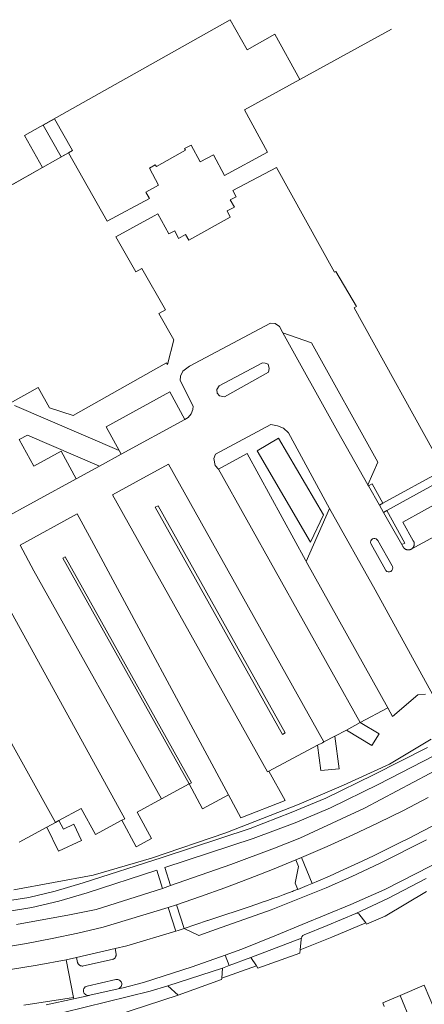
# Model space of a CAD drawing. Extents: x 140829 to 145054, y 448512 to 451778.
# Tile 150 of 152: x 144232 to 144297, y 451095 to 451252. Entities that reach past the tile are written whole.
import ezdxf

# ---------------------------------------------------------------- set-up
doc = ezdxf.new("R2010")
doc.units = 0
doc.header["$MEASUREMENT"] = 0
for name, color, linetype in [('geometrie2dBegroeidTerreindeel', 7, 'Continuous'), ('geometrie2dGebouwinstallatie', 7, 'Continuous'), ('geometrie2dGrondvlak', 7, 'Continuous'), ('geometrie2dOnbegroeidTerreindeel', 7, 'Continuous'), ('geometrie2dOndersteunendWegdeel', 7, 'Continuous'), ('geometrie2dWegdeel', 7, 'Continuous')]:
    doc.layers.add(name, color=color, linetype=linetype)

msp = doc.modelspace()

# ---------------------------------------------------------------- linework, layer by layer
at = {"layer": 'geometrie2dBegroeidTerreindeel', "linetype": 'Continuous', "lineweight": 0}
for p, q in [((144290.63, 451173.26), (144341.31, 451201.19)), ((144342.66, 451198.75), (144293.17, 451171.4)), ((144263.88, 451193.11), (144270.8, 451196.78)), ((144270.8, 451196.78), (144271.23, 451196.74)), ((144271.23, 451196.74), (144271.73, 451196.6)), ((144271.73, 451196.6), (144271.9, 451195.89)), ((144271.77, 451195.34), (144264.73, 451191.36)), ((144271.9, 451195.89), (144271.77, 451195.34)), ((144263.53, 451192.53), (144263.88, 451193.11)), ((144263.6, 451191.94), (144263.53, 451192.53)), ((144263.98, 451191.54), (144263.6, 451191.94)), ((144264.73, 451191.36), (144263.98, 451191.54)), ((144264.73, 451191.36), (144264.73, 451191.36)), ((144263.31, 451182.24), (144272.12, 451186.95)), ((144272.12, 451186.95), (144273.22, 451186.78)), ((144273.22, 451186.78), (144274.15, 451186.36)), ((144274.15, 451186.36), (144274.96, 451185.62)), ((144274.96, 451185.62), (144281.49, 451173.56)), ((144232, 451184.56), (144233.35, 451185.29)), ((144234.33, 451180.3), (144232, 451184.56)), ((144233.35, 451185.29), (144244.83, 451180.35)), ((144273.38, 451184.77), (144269.96, 451182.77)), ((144269.96, 451182.77), (144273.38, 451184.77)), ((144280.52, 451172.55), (144273.38, 451184.77)), ((144273.38, 451184.77), (144280.52, 451172.55)), ((144238.72, 451182.7), (144234.33, 451180.3)), ((144241.12, 451178.31), (144238.72, 451182.7)), ((144269.96, 451182.77), (144278.49, 451168.19)), ((144269.96, 451182.77), (144269.96, 451182.77)), ((144278.49, 451168.19), (144269.96, 451182.77)), ((144269.96, 451182.77), (144269.96, 451182.77)), ((144263.05, 451181.52), (144263.31, 451182.24)), ((144263.27, 451180.41), (144263.05, 451181.52)), ((144268.35, 451182.32), (144263.81, 451179.82)), ((144277.69, 451165.33), (144268.35, 451182.32)), ((144244.83, 451180.35), (144241.12, 451178.31)), ((144263.81, 451179.82), (144263.27, 451180.41)), ((144263.81, 451179.82), (144263.81, 451179.82)), ((144253.72, 451173.76), (144254.16, 451174.01)), ((144274, 451137.54), (144253.72, 451173.76)), ((144254.16, 451174.01), (144274.44, 451137.78)), ((144254.16, 451174.01), (144254.16, 451174.01)), ((144281.49, 451173.56), (144277.79, 451165.14)), ((144277.79, 451165.14), (144281.49, 451173.56)), ((144281.49, 451173.56), (144288.78, 451160.59)), ((144293.49, 451168.07), (144290.63, 451173.26)), ((144278.49, 451168.19), (144280.52, 451172.55)), ((144280.52, 451172.55), (144278.49, 451168.19)), ((144293.17, 451171.4), (144294.86, 451168.41)), ((144294.86, 451168.41), (144294.9, 451168.34)), ((144294.9, 451168.34), (144294.94, 451168.26)), ((144293.02, 451167.81), (144293.49, 451168.07)), ((144293.18, 451167.53), (144293.02, 451167.81)), ((144293.02, 451167.81), (144293.02, 451167.81)), ((144293.22, 451167.45), (144293.18, 451167.53)), ((144293.27, 451167.38), (144293.22, 451167.45)), ((144293.32, 451167.31), (144293.27, 451167.38)), ((144293.38, 451167.24), (144293.32, 451167.31)), ((144293.45, 451167.18), (144293.38, 451167.24)), ((144293.52, 451167.13), (144293.45, 451167.18)), ((144293.59, 451167.08), (144293.52, 451167.13)), ((144293.67, 451167.04), (144293.59, 451167.08)), ((144293.76, 451167.01), (144293.67, 451167.04)), ((144293.84, 451166.99), (144293.76, 451167.01)), ((144293.93, 451166.97), (144293.84, 451166.99)), ((144294.02, 451166.96), (144293.93, 451166.97)), ((144294.11, 451166.96), (144294.02, 451166.96)), ((144294.2, 451166.97), (144294.11, 451166.96)), ((144294.29, 451166.98), (144294.2, 451166.97)), ((144294.37, 451167.01), (144294.29, 451166.98)), ((144294.45, 451167.04), (144294.37, 451167.01)), ((144294.53, 451167.08), (144294.45, 451167.04)), ((144294.61, 451167.13), (144294.53, 451167.08)), ((144294.67, 451167.18), (144294.61, 451167.13)), ((144294.74, 451167.24), (144294.67, 451167.18)), ((144294.79, 451167.3), (144294.74, 451167.24)), ((144294.84, 451167.37), (144294.79, 451167.3)), ((144294.89, 451167.44), (144294.84, 451167.37)), ((144294.93, 451167.52), (144294.89, 451167.44)), ((144294.96, 451167.6), (144294.93, 451167.52)), ((144294.94, 451168.26), (144294.97, 451168.18)), ((144294.98, 451167.68), (144294.96, 451167.6)), ((144294.97, 451168.18), (144294.99, 451168.1)), ((144295, 451167.76), (144294.98, 451167.68)), ((144294.99, 451168.1), (144295, 451168.02)), ((144295, 451168.02), (144295.01, 451167.93)), ((144295.01, 451167.85), (144295, 451167.76)), ((144295.01, 451167.93), (144295.01, 451167.85)), ((144238.97, 451165.63), (144239.34, 451165.84)), ((144259.11, 451129.65), (144238.97, 451165.63)), ((144238.97, 451165.63), (144238.97, 451165.63)), ((144239.34, 451165.84), (144259.48, 451129.85)), ((144277.79, 451165.14), (144277.69, 451165.33)), ((144290.78, 451141.77), (144277.79, 451165.14)), ((144277.79, 451165.14), (144277.79, 451165.14)), ((144288.78, 451160.59), (144297.99, 451143.87)), ((144295.57, 451143.84), (144291.52, 451140.42)), ((144291.52, 451140.42), (144295.57, 451143.84)), ((144296.82, 451143.94), (144295.57, 451143.84)), ((144295.57, 451143.84), (144296.82, 451143.94)), ((144286.41, 451139.44), (144290.78, 451141.77)), ((144291.52, 451140.42), (144290.78, 451141.77)), ((144290.78, 451141.77), (144291.52, 451140.42)), ((144289.44, 451137.62), (144286.41, 451139.44)), ((144274.44, 451137.78), (144274, 451137.54)), ((144282.33, 451137.27), (144284.18, 451138.25)), ((144283.06, 451132.07), (144282.33, 451137.27)), ((144284.18, 451138.25), (144288.27, 451135.76)), ((144288.27, 451135.76), (144289.44, 451137.62)), ((144271.83, 451131.68), (144279.58, 451135.81)), ((144279.58, 451135.81), (144280.09, 451131.8)), ((144297.1, 451135.47), (144288.52, 451131.1)), ((144297.69, 451136.81), (144291.08, 451132.78)), ((144291.08, 451132.78), (144297.69, 451136.81)), ((144289.28, 451129.57), (144298.25, 451134.2)), ((144291.08, 451132.78), (144283.72, 451129.46)), ((144283.72, 451129.46), (144291.08, 451132.78)), ((144301.1, 451133.25), (144287.09, 451125.76)), ((144274.43, 451127.03), (144271.83, 451131.68)), ((144280.09, 451131.8), (144283.06, 451132.07)), ((144288.52, 451131.1), (144280.91, 451127.38)), ((144254.71, 451127.27), (144259.11, 451129.65)), ((144259.48, 451129.85), (144259.11, 451129.65)), ((144259.11, 451129.65), (144261.24, 451125.7)), ((144283.72, 451129.46), (144276.64, 451126.4)), ((144276.64, 451126.4), (144283.72, 451129.46)), ((144281.63, 451125.86), (144289.28, 451129.57)), ((144261.24, 451125.7), (144265.38, 451127.93)), ((144265.38, 451127.93), (144267.35, 451124.27)), ((144250.82, 451125.16), (144254.71, 451127.27)), ((144276.64, 451126.4), (144264.95, 451121.86)), ((144264.95, 451121.86), (144276.64, 451126.4)), ((144267.35, 451124.27), (144274.43, 451127.03)), ((144280.91, 451127.38), (144275.37, 451125.07)), ((144293.27, 451125.44), (144297.24, 451127.49)), ((144238.36, 451123.81), (144241.88, 451125.71)), ((144241.88, 451125.71), (144244.19, 451121.57)), ((144253.11, 451120.94), (144250.82, 451125.16)), ((144275.37, 451125.07), (144268.87, 451122.54)), ((144276.03, 451123.45), (144281.63, 451125.86)), ((144287.09, 451125.76), (144276.75, 451121)), ((144289.26, 451123.46), (144293.27, 451125.44)), ((144239.08, 451122.42), (144238.36, 451123.81)), ((144240.72, 451123.21), (144239.08, 451122.42)), ((144241.97, 451120.61), (144240.72, 451123.21)), ((144244.19, 451121.57), (144248.4, 451123.85)), ((144248.4, 451123.85), (144250.69, 451119.63)), ((144269.32, 451120.96), (144276.03, 451123.45)), ((144285.21, 451121.54), (144289.26, 451123.46)), ((144297.97, 451122.98), (144296.22, 451122.06)), ((144232.03, 451120.39), (144236.44, 451122.77)), ((144236.44, 451122.77), (144238.28, 451118.95)), ((144264.95, 451121.86), (144253.11, 451117.79)), ((144253.11, 451117.79), (144264.95, 451121.86)), ((144268.87, 451122.54), (144254.8, 451117.93)), ((144281.14, 451119.69), (144285.21, 451121.54)), ((144296.22, 451122.06), (144294.33, 451121.08)), ((144238.28, 451118.95), (144241.97, 451120.61)), ((144250.69, 451119.63), (144253.11, 451120.94)), ((144255.24, 451116.32), (144269.32, 451120.96)), ((144276.75, 451121), (144272.73, 451119.41)), ((144277.03, 451117.91), (144281.14, 451119.69)), ((144292.43, 451120.13), (144290.52, 451119.19)), ((144294.33, 451121.08), (144292.43, 451120.13)), ((144272.73, 451119.41), (144265.74, 451116.79)), ((144288.61, 451118.26), (144286.69, 451117.35)), ((144289.7, 451118.79), (144288.61, 451118.26)), ((144290.52, 451119.19), (144289.7, 451118.79)), ((144254.8, 451117.93), (144242.24, 451113.86)), ((144253.11, 451117.79), (144243.79, 451115.12)), ((144243.79, 451115.12), (144253.11, 451117.79)), ((144265.74, 451116.79), (144256.16, 451113.43)), ((144272.38, 451115.99), (144276.14, 451117.54)), ((144276.14, 451117.54), (144276.56, 451116.47)), ((144278.71, 451113.77), (144277.03, 451117.91)), ((144284.96, 451116.53), (144283.22, 451115.73)), ((144286.69, 451117.35), (144284.96, 451116.53)), ((144243.79, 451115.12), (144231.14, 451112.77)), ((144231.14, 451112.77), (144243.79, 451115.12)), ((144242.84, 451112.26), (144253.94, 451115.9)), ((144253.94, 451115.9), (144254.84, 451112.99)), ((144256.16, 451113.43), (144255.24, 451116.32)), ((144268.59, 451114.5), (144272.38, 451115.99)), ((144276.56, 451116.47), (144276, 451113.81)), ((144281.47, 451114.95), (144279.72, 451114.19)), ((144283.22, 451115.73), (144281.47, 451114.95)), ((144242.24, 451113.86), (144237.76, 451112.55)), ((144256.16, 451113.43), (144256.16, 451113.43)), ((144264.78, 451113.07), (144268.59, 451114.5)), ((144276, 451113.81), (144276.43, 451112.84)), ((144279.72, 451114.19), (144278.71, 451113.77)), ((144278.71, 451113.77), (144278.71, 451113.77)), ((144237.76, 451112.55), (144233.54, 451111.56)), ((144238.35, 451110.96), (144242.84, 451112.26)), ((144254.84, 451112.99), (144244.28, 451109.64)), ((144260.95, 451111.7), (144264.78, 451113.07)), ((144274.13, 451111.96), (144273.29, 451111.66)), ((144274.97, 451112.26), (144274.13, 451111.96)), ((144275.17, 451112.34), (144274.97, 451112.26)), ((144275.37, 451112.42), (144275.17, 451112.34)), ((144275.57, 451112.5), (144275.37, 451112.42)), ((144275.77, 451112.58), (144275.57, 451112.5)), ((144275.98, 451112.66), (144275.77, 451112.58)), ((144276.18, 451112.74), (144275.98, 451112.66)), ((144276.43, 451112.84), (144276.18, 451112.74)), ((144233.54, 451111.56), (144230.14, 451111.01)), ((144234.03, 451109.93), (144238.35, 451110.96)), ((144257.1, 451110.38), (144260.95, 451111.7)), ((144258.31, 451106.59), (144257.1, 451110.38)), ((144269.92, 451110.49), (144268.5, 451110.01)), ((144270.77, 451110.78), (144269.92, 451110.49)), ((144271.61, 451111.07), (144270.77, 451110.78)), ((144272.45, 451111.36), (144271.61, 451111.07)), ((144273.29, 451111.66), (144272.45, 451111.36)), ((144230.47, 451109.35), (144234.03, 451109.93)), ((144240.04, 451108.77), (144231.6, 451107.21)), ((144244.28, 451109.64), (144240.04, 451108.77)), ((144245.43, 451106.79), (144255.78, 451109.95)), ((144255.78, 451109.95), (144257, 451106.17)), ((144268.5, 451110.01), (144262.89, 451108.13)), ((144262.05, 451107.85), (144258.31, 451106.59)), ((144262.09, 451107.86), (144262.05, 451107.85)), ((144262.89, 451108.13), (144262.09, 451107.86)), ((144237.27, 451104.98), (144241.36, 451105.85)), ((144241.36, 451105.85), (144245.43, 451106.79)), ((144257, 451106.17), (144249.16, 451103.82)), ((144258.31, 451106.59), (144258.31, 451106.59)), ((144229.04, 451103.49), (144233.16, 451104.2)), ((144233.16, 451104.2), (144237.27, 451104.98)), ((144247.31, 451103.4), (144241.13, 451101.99)), ((144249.16, 451103.82), (144247.31, 451103.4)), ((144239.5, 451101.62), (144234.88, 451100.75)), ((144241.13, 451101.99), (144239.5, 451101.62)), ((144234.88, 451100.75), (144228.46, 451099.73)), ((144239.06, 451093.19), (144252.88, 451096.58)), ((144252.88, 451096.58), (144255.7, 451097.44)), ((144255.7, 451097.44), (144257.36, 451095.95)), ((144257.36, 451095.95), (144239.3, 451090.1))]:
    msp.add_line(p, q, dxfattribs=at)
at = {"layer": 'geometrie2dGebouwinstallatie', "linetype": 'Continuous', "lineweight": 0}
for p, q in [((144235.85, 451234.72), (144237.64, 451235.73)), ((144238.72, 451229.64), (144235.85, 451234.72)), ((144235.85, 451234.72), (144235.85, 451234.72)), ((144237.64, 451235.73), (144240.51, 451230.65)), ((144239.89, 451230.3), (144238.72, 451229.64)), ((144240.51, 451230.65), (144239.89, 451230.3)), ((144292.74, 451095.91), (144296.6, 451097.55)), ((144296.6, 451097.55), (144298.39, 451093.32)), ((144296.6, 451097.55), (144296.6, 451097.55)), ((144294.54, 451091.68), (144292.74, 451095.91))]:
    msp.add_line(p, q, dxfattribs=at)
at = {"layer": 'geometrie2dGrondvlak', "linetype": 'Continuous', "lineweight": 0}
for p, q in [((144265.66, 451251.52), (144232.88, 451233.04)), ((144268.38, 451246.71), (144265.66, 451251.52)), ((144276.76, 451241.98), (144291.37, 451250.01)), ((144291.37, 451250.01), (144276.76, 451241.98)), ((144272.79, 451249.2), (144268.38, 451246.71)), ((144276.76, 451241.98), (144272.79, 451249.2)), ((144267.95, 451237.13), (144276.76, 451241.98)), ((144271.63, 451230.4), (144267.95, 451237.13)), ((144232.88, 451233.04), (144235.74, 451227.96)), ((144258.4, 451230.99), (144259.43, 451231.53)), ((144259.43, 451231.53), (144260.87, 451228.86)), ((144235.74, 451227.96), (144239.89, 451230.3)), ((144239.89, 451230.3), (144246.06, 451219.38)), ((144253.89, 451228.1), (144258.54, 451230.7)), ((144258.54, 451230.7), (144258.4, 451230.99)), ((144260.87, 451228.86), (144262.99, 451229.96)), ((144262.99, 451229.96), (144264.77, 451226.68)), ((144264.77, 451226.68), (144271.63, 451230.4)), ((144252.79, 451227.86), (144253.67, 451228.36)), ((144253.67, 451228.36), (144253.89, 451228.1)), ((144226.75, 451222.89), (144235.74, 451227.96)), ((144235.74, 451227.96), (144226.75, 451222.89)), ((144254.24, 451225.16), (144252.79, 451227.86)), ((144273.06, 451227.93), (144266.06, 451224.3)), ((144282.31, 451211.25), (144273.06, 451227.93)), ((144252.23, 451224.04), (144254.24, 451225.16)), ((144252.78, 451223.03), (144252.23, 451224.04)), ((144266.06, 451224.3), (144266.62, 451223.27)), ((144246.06, 451219.38), (144252.78, 451223.03)), ((144266.62, 451223.27), (144265.64, 451222.78)), ((144265.64, 451222.78), (144266.36, 451221.63)), ((144253.55, 451220.26), (144247.45, 451216.92)), ((144254.12, 451220.58), (144253.55, 451220.26)), ((144255.88, 451217.36), (144254.12, 451220.58)), ((144266.36, 451221.63), (144265.18, 451221.03)), ((144265.18, 451221.03), (144265.65, 451220.04)), ((144265.65, 451220.04), (144259.05, 451216.36)), ((144256.84, 451217.87), (144255.88, 451217.36)), ((144257.41, 451216.61), (144256.84, 451217.87)), ((144258.53, 451217.29), (144257.41, 451216.61)), ((144259.05, 451216.36), (144258.53, 451217.29)), ((144247.45, 451216.92), (144250.61, 451211.31)), ((144250.61, 451211.31), (144251.58, 451211.86)), ((144251.58, 451211.86), (144255.32, 451205.23)), ((144282.53, 451211.37), (144282.31, 451211.25)), ((144285.8, 451205.77), (144282.53, 451211.37)), ((144255.32, 451205.23), (144254.3, 451204.65)), ((144254.3, 451204.65), (144256.67, 451200.45)), ((144285.41, 451205.55), (144285.8, 451205.77)), ((144299.71, 451179.75), (144285.41, 451205.55)), ((144256.67, 451200.45), (144255.65, 451196.54)), ((144255.51, 451196.78), (144240.63, 451188.41)), ((144255.57, 451196.68), (144255.51, 451196.78)), ((144255.65, 451196.54), (144255.57, 451196.68)), ((144235.05, 451192.85), (144184.28, 451165.01)), ((144236.85, 451189.64), (144235.05, 451192.85)), ((144240.63, 451188.41), (144236.85, 451189.64)), ((144289.99, 451094.74), (144292.74, 451095.91)), ((144290.23, 451094.17), (144289.99, 451094.74)), ((144292.74, 451095.91), (144294.54, 451091.68))]:
    msp.add_line(p, q, dxfattribs=at)
at = {"layer": 'geometrie2dOnbegroeidTerreindeel', "linetype": 'Continuous', "lineweight": 0}
for p, q in [((144232.88, 451233.04), (144265.66, 451251.52)), ((144265.66, 451251.52), (144268.38, 451246.71)), ((144291.37, 451250.01), (144291.37, 451250.01)), ((144268.38, 451246.71), (144272.79, 451249.2)), ((144272.79, 451249.2), (144276.76, 451241.98)), ((144276.76, 451241.98), (144267.95, 451237.13)), ((144267.95, 451237.13), (144271.63, 451230.4)), ((144235.74, 451227.96), (144232.88, 451233.04)), ((144259.43, 451231.53), (144258.4, 451230.99)), ((144260.87, 451228.86), (144259.43, 451231.53)), ((144239.89, 451230.3), (144235.74, 451227.96)), ((144246.06, 451219.38), (144239.89, 451230.3)), ((144258.54, 451230.7), (144253.89, 451228.1)), ((144258.4, 451230.99), (144258.54, 451230.7)), ((144262.99, 451229.96), (144260.87, 451228.86)), ((144264.77, 451226.68), (144262.99, 451229.96)), ((144271.63, 451230.4), (144264.77, 451226.68)), ((144253.67, 451228.36), (144252.79, 451227.86)), ((144253.89, 451228.1), (144253.67, 451228.36)), ((144235.74, 451227.96), (144235.74, 451227.96)), ((144252.79, 451227.86), (144254.24, 451225.16)), ((144266.06, 451224.3), (144273.06, 451227.93)), ((144273.06, 451227.93), (144282.31, 451211.25)), ((144254.24, 451225.16), (144252.23, 451224.04)), ((144252.23, 451224.04), (144252.78, 451223.03)), ((144266.62, 451223.27), (144266.06, 451224.3)), ((144252.78, 451223.03), (144246.06, 451219.38)), ((144265.64, 451222.78), (144266.62, 451223.27)), ((144266.36, 451221.63), (144265.64, 451222.78)), ((144247.45, 451216.92), (144253.55, 451220.26)), ((144253.55, 451220.26), (144254.12, 451220.58)), ((144254.12, 451220.58), (144255.88, 451217.36)), ((144265.18, 451221.03), (144266.36, 451221.63)), ((144265.65, 451220.04), (144265.18, 451221.03)), ((144259.05, 451216.36), (144265.65, 451220.04)), ((144255.88, 451217.36), (144256.84, 451217.87)), ((144256.84, 451217.87), (144257.41, 451216.61)), ((144257.41, 451216.61), (144258.53, 451217.29)), ((144258.53, 451217.29), (144259.05, 451216.36)), ((144250.61, 451211.31), (144247.45, 451216.92)), ((144251.58, 451211.86), (144250.61, 451211.31)), ((144255.32, 451205.23), (144251.58, 451211.86)), ((144282.31, 451211.25), (144282.53, 451211.37)), ((144282.53, 451211.37), (144285.8, 451205.77)), ((144254.3, 451204.65), (144255.32, 451205.23)), ((144256.67, 451200.45), (144254.3, 451204.65)), ((144285.8, 451205.77), (144285.41, 451205.55)), ((144285.41, 451205.55), (144299.71, 451179.75)), ((144272.1, 451203.14), (144259.16, 451196.25)), ((144259.16, 451196.25), (144272.1, 451203.14)), ((144272.81, 451203.05), (144272.1, 451203.14)), ((144272.1, 451203.14), (144272.81, 451203.05)), ((144273.54, 451202.58), (144272.81, 451203.05)), ((144272.81, 451203.05), (144273.54, 451202.58)), ((144274.08, 451201.61), (144273.54, 451202.58)), ((144273.54, 451202.58), (144274.08, 451201.61)), ((144274.08, 451201.61), (144278.63, 451200.01)), ((144282.79, 451185.93), (144274.08, 451201.61)), ((144274.08, 451201.61), (144274.08, 451201.61)), ((144278.63, 451200.01), (144274.08, 451201.61)), ((144274.08, 451201.61), (144282.79, 451185.93)), ((144255.65, 451196.54), (144256.67, 451200.45)), ((144278.63, 451200.01), (144289.2, 451180.98)), ((144289.2, 451180.98), (144278.63, 451200.01)), ((144341.31, 451201.19), (144290.63, 451173.26)), ((144293.17, 451171.4), (144342.66, 451198.75)), ((144352.99, 451199.38), (144294.53, 451167.08)), ((144294.53, 451167.08), (144352.99, 451199.38)), ((144240.63, 451188.41), (144255.51, 451196.78)), ((144255.51, 451196.78), (144255.57, 451196.68)), ((144255.57, 451196.68), (144255.65, 451196.54)), ((144270.8, 451196.78), (144263.88, 451193.11)), ((144271.23, 451196.74), (144270.8, 451196.78)), ((144271.73, 451196.6), (144271.23, 451196.74)), ((144271.9, 451195.89), (144271.73, 451196.6)), ((144258.13, 451195.48), (144257.74, 451194.67)), ((144257.74, 451194.67), (144258.13, 451195.48)), ((144259.16, 451196.25), (144258.13, 451195.48)), ((144258.13, 451195.48), (144259.16, 451196.25)), ((144264.73, 451191.36), (144271.77, 451195.34)), ((144271.77, 451195.34), (144271.9, 451195.89)), ((144257.74, 451194.67), (144257.7, 451193.97)), ((144257.7, 451193.97), (144257.74, 451194.67)), ((144257.7, 451193.97), (144259.76, 451189.89)), ((144259.76, 451189.89), (144257.7, 451193.97)), ((144184.28, 451165.01), (144235.05, 451192.85)), ((144235.05, 451192.85), (144236.85, 451189.64)), ((144245.87, 451186.61), (144256.04, 451192.18)), ((144256.04, 451192.18), (144245.87, 451186.61)), ((144256.04, 451192.18), (144258.44, 451187.79)), ((144258.44, 451187.79), (144256.04, 451192.18)), ((144263.88, 451193.11), (144263.53, 451192.53)), ((144263.53, 451192.53), (144263.6, 451191.94)), ((144263.6, 451191.94), (144263.98, 451191.54)), ((144263.6, 451191.94), (144263.6, 451191.94)), ((144263.98, 451191.54), (144264.73, 451191.36)), ((144231.24, 451190.01), (144247.94, 451182.82)), ((144247.94, 451182.82), (144231.24, 451190.01)), ((144236.85, 451189.64), (144240.63, 451188.41)), ((144259.7, 451189.34), (144259.46, 451188.66)), ((144259.46, 451188.66), (144259.7, 451189.34)), ((144259.76, 451189.89), (144259.7, 451189.34)), ((144259.7, 451189.34), (144259.76, 451189.89)), ((144258.44, 451187.79), (144248.27, 451182.23)), ((144248.27, 451182.23), (144258.44, 451187.79)), ((144258.98, 451188.09), (144258.44, 451187.79)), ((144258.44, 451187.79), (144258.98, 451188.09)), ((144259.46, 451188.66), (144258.98, 451188.09)), ((144258.98, 451188.09), (144259.46, 451188.66)), ((144247.94, 451182.82), (144245.87, 451186.61)), ((144245.87, 451186.61), (144247.94, 451182.82)), ((144272.12, 451186.95), (144263.31, 451182.24)), ((144273.22, 451186.78), (144272.12, 451186.95)), ((144274.15, 451186.36), (144273.22, 451186.78)), ((144274.96, 451185.62), (144274.15, 451186.36)), ((144281.49, 451173.56), (144274.96, 451185.62)), ((144287.63, 451177.34), (144282.79, 451185.93)), ((144282.79, 451185.93), (144287.63, 451177.34)), ((144233.35, 451185.29), (144232, 451184.56)), ((144232, 451184.56), (144234.33, 451180.3)), ((144244.83, 451180.35), (144233.35, 451185.29)), ((144234.33, 451180.3), (144238.72, 451182.7)), ((144238.72, 451182.7), (144241.12, 451178.31)), ((144247.94, 451182.82), (144248.27, 451182.23)), ((144248.27, 451182.23), (144247.94, 451182.82)), ((144247.94, 451182.82), (144247.94, 451182.82)), ((144248.27, 451182.23), (144244.83, 451180.35)), ((144244.83, 451180.35), (144248.27, 451182.23)), ((144263.31, 451182.24), (144263.05, 451181.52)), ((144263.05, 451181.52), (144263.27, 451180.41)), ((144263.81, 451179.82), (144268.35, 451182.32)), ((144268.35, 451182.32), (144277.69, 451165.33)), ((144289.2, 451180.98), (144287.63, 451177.34)), ((144287.63, 451177.34), (144289.2, 451180.98)), ((144241.12, 451178.31), (144244.83, 451180.35)), ((144250.67, 451177.84), (144255.81, 451180.65)), ((144255.81, 451180.65), (144250.67, 451177.84)), ((144255.81, 451180.65), (144280.6, 451136.35)), ((144280.6, 451136.35), (144255.81, 451180.65)), ((144263.27, 451180.41), (144263.81, 451179.82)), ((144286.41, 451139.44), (144263.81, 451179.82)), ((144263.81, 451179.82), (144263.81, 451179.82)), ((144263.81, 451179.82), (144286.41, 451139.44)), ((144263.81, 451179.82), (144263.81, 451179.82)), ((144299.71, 451179.75), (144290, 451174.4)), ((144290, 451174.4), (144299.71, 451179.75)), ((144241.12, 451178.31), (144225.07, 451169.54)), ((144225.07, 451169.54), (144241.12, 451178.31)), ((144246.87, 451175.77), (144250.67, 451177.84)), ((144250.67, 451177.84), (144246.87, 451175.77)), ((144287.72, 451177.18), (144287.63, 451177.34)), ((144287.63, 451177.34), (144287.72, 451177.18)), ((144288.29, 451177.5), (144287.72, 451177.18)), ((144287.72, 451177.18), (144288.29, 451177.5)), ((144287.72, 451177.18), (144289.46, 451174.1)), ((144289.46, 451174.1), (144287.72, 451177.18)), ((144287.72, 451177.18), (144287.72, 451177.18)), ((144290, 451174.4), (144288.29, 451177.5)), ((144288.29, 451177.5), (144290, 451174.4)), ((144271.61, 451131.56), (144246.87, 451175.77)), ((144246.87, 451175.77), (144271.61, 451131.56)), ((144254.16, 451174.01), (144253.72, 451173.76)), ((144253.72, 451173.76), (144274, 451137.54)), ((144274.44, 451137.78), (144254.16, 451174.01)), ((144254.16, 451174.01), (144254.16, 451174.01)), ((144288.78, 451160.59), (144281.49, 451173.56)), ((144289.46, 451174.1), (144290, 451174.4)), ((144290, 451174.4), (144289.46, 451174.1)), ((144290.1, 451172.96), (144289.46, 451174.1)), ((144289.46, 451174.1), (144290.1, 451172.96)), ((144290.63, 451173.26), (144290.1, 451172.96)), ((144290.1, 451172.96), (144290.63, 451173.26)), ((144290.63, 451173.26), (144293.49, 451168.07)), ((144232.16, 451167.71), (144241.28, 451172.7)), ((144241.28, 451172.7), (144232.16, 451167.71)), ((144241.28, 451172.7), (144243.53, 451168.52)), ((144243.53, 451168.52), (144241.28, 451172.7)), ((144290.1, 451172.96), (144290.1, 451172.96)), ((144290.1, 451172.96), (144291.16, 451171.08)), ((144291.16, 451171.08), (144290.1, 451172.96)), ((144291.16, 451171.08), (144293.02, 451167.81)), ((144293.02, 451167.81), (144291.16, 451171.08)), ((144294.86, 451168.41), (144293.17, 451171.4)), ((144243.53, 451168.52), (144265.38, 451127.93)), ((144265.38, 451127.93), (144243.53, 451168.52)), ((144288.04, 451168.19), (144288.07, 451168.4)), ((144288.07, 451168.4), (144288.04, 451168.19)), ((144288.07, 451168.4), (144288.18, 451168.58)), ((144288.18, 451168.58), (144288.07, 451168.4)), ((144288.18, 451168.58), (144288.34, 451168.72)), ((144288.34, 451168.72), (144288.18, 451168.58)), ((144288.34, 451168.72), (144288.54, 451168.79)), ((144288.54, 451168.79), (144288.34, 451168.72)), ((144288.54, 451168.79), (144288.75, 451168.79)), ((144288.75, 451168.79), (144288.54, 451168.79)), ((144288.75, 451168.79), (144288.95, 451168.72)), ((144288.95, 451168.72), (144288.75, 451168.79)), ((144288.95, 451168.72), (144289.12, 451168.58)), ((144289.12, 451168.58), (144288.95, 451168.72)), ((144289.12, 451168.58), (144289.19, 451168.48)), ((144289.19, 451168.48), (144289.12, 451168.58)), ((144289.19, 451168.48), (144291.5, 451164.41)), ((144291.5, 451164.41), (144289.19, 451168.48)), ((144294.9, 451168.34), (144294.86, 451168.41)), ((144294.94, 451168.26), (144294.9, 451168.34)), ((144234.36, 451163.64), (144232.16, 451167.71)), ((144232.16, 451167.71), (144234.36, 451163.64)), ((144288.08, 451167.98), (144288.04, 451168.19)), ((144288.04, 451168.19), (144288.08, 451167.98)), ((144288.13, 451167.87), (144288.08, 451167.98)), ((144288.08, 451167.98), (144288.13, 451167.87)), ((144290.42, 451163.79), (144288.13, 451167.87)), ((144288.13, 451167.87), (144288.13, 451167.87)), ((144288.13, 451167.87), (144290.42, 451163.79)), ((144288.13, 451167.87), (144288.13, 451167.87)), ((144293.49, 451168.07), (144293.02, 451167.81)), ((144293.02, 451167.81), (144293.18, 451167.53)), ((144293.02, 451167.81), (144293.02, 451167.81)), ((144293.18, 451167.53), (144293.22, 451167.45)), ((144293.22, 451167.45), (144293.27, 451167.38)), ((144293.27, 451167.38), (144293.32, 451167.31)), ((144293.32, 451167.31), (144293.38, 451167.24)), ((144293.38, 451167.24), (144293.45, 451167.18)), ((144293.45, 451167.18), (144293.52, 451167.13)), ((144293.52, 451167.13), (144293.59, 451167.08)), ((144293.59, 451167.08), (144293.67, 451167.04)), ((144293.67, 451167.04), (144293.76, 451167.01)), ((144293.76, 451167.01), (144293.84, 451166.99)), ((144293.84, 451166.99), (144293.93, 451166.97)), ((144293.93, 451166.97), (144294.02, 451166.96)), ((144294.02, 451166.96), (144294.11, 451166.96)), ((144294.11, 451166.96), (144294.2, 451166.97)), ((144294.2, 451166.97), (144294.29, 451166.98)), ((144294.29, 451166.98), (144294.37, 451167.01)), ((144294.37, 451167.01), (144294.45, 451167.04)), ((144294.45, 451167.04), (144294.53, 451167.08)), ((144294.53, 451167.08), (144294.61, 451167.13)), ((144294.53, 451167.08), (144294.53, 451167.08)), ((144294.61, 451167.13), (144294.67, 451167.18)), ((144294.67, 451167.18), (144294.74, 451167.24)), ((144294.74, 451167.24), (144294.79, 451167.3)), ((144294.79, 451167.3), (144294.84, 451167.37)), ((144294.84, 451167.37), (144294.89, 451167.44)), ((144294.89, 451167.44), (144294.93, 451167.52)), ((144294.93, 451167.52), (144294.96, 451167.6)), ((144294.97, 451168.18), (144294.94, 451168.26)), ((144294.96, 451167.6), (144294.98, 451167.68)), ((144294.99, 451168.1), (144294.97, 451168.18)), ((144294.98, 451167.68), (144295, 451167.76)), ((144295, 451168.02), (144294.99, 451168.1)), ((144295.01, 451167.93), (144295, 451168.02)), ((144295, 451167.76), (144295.01, 451167.85)), ((144295.01, 451167.85), (144295.01, 451167.93)), ((144239.34, 451165.84), (144238.97, 451165.63)), ((144238.97, 451165.63), (144259.11, 451129.65)), ((144259.48, 451129.85), (144239.34, 451165.84)), ((144277.69, 451165.33), (144277.79, 451165.14)), ((144226.54, 451164.64), (144248.84, 451124.09)), ((144248.84, 451124.09), (144226.54, 451164.64)), ((144254.71, 451127.27), (144234.36, 451163.64)), ((144234.36, 451163.64), (144254.71, 451127.27)), ((144277.79, 451165.14), (144290.78, 451141.77)), ((144290.49, 451163.69), (144290.42, 451163.79)), ((144290.42, 451163.79), (144290.49, 451163.69)), ((144290.65, 451163.55), (144290.49, 451163.69)), ((144290.49, 451163.69), (144290.65, 451163.55)), ((144291.45, 451163.69), (144291.28, 451163.55)), ((144291.28, 451163.55), (144291.45, 451163.69)), ((144291.55, 451163.88), (144291.45, 451163.69)), ((144291.45, 451163.69), (144291.55, 451163.88)), ((144291.5, 451164.41), (144291.55, 451164.31)), ((144291.55, 451164.31), (144291.5, 451164.41)), ((144291.55, 451164.31), (144291.59, 451164.09)), ((144291.59, 451164.09), (144291.55, 451164.31)), ((144291.59, 451164.09), (144291.55, 451163.88)), ((144291.55, 451163.88), (144291.59, 451164.09)), ((144290.86, 451163.48), (144290.65, 451163.55)), ((144290.65, 451163.55), (144290.86, 451163.48)), ((144291.08, 451163.48), (144290.86, 451163.48)), ((144290.86, 451163.48), (144291.08, 451163.48)), ((144291.28, 451163.55), (144291.08, 451163.48)), ((144291.08, 451163.48), (144291.28, 451163.55)), ((144297.99, 451143.87), (144288.78, 451160.59)), ((144237.83, 451123.52), (144217.59, 451159.7)), ((144217.59, 451159.7), (144237.83, 451123.52)), ((144290.78, 451141.77), (144286.41, 451139.44)), ((144284.18, 451138.25), (144286.41, 451139.44)), ((144286.41, 451139.44), (144284.18, 451138.25)), ((144286.41, 451139.44), (144289.44, 451137.62)), ((144286.41, 451139.44), (144286.41, 451139.44)), ((144274, 451137.54), (144274.44, 451137.78)), ((144280.6, 451136.35), (144282.33, 451137.27)), ((144282.33, 451137.27), (144280.6, 451136.35)), ((144284.18, 451138.25), (144282.33, 451137.27)), ((144282.33, 451137.27), (144283.06, 451132.07)), ((144282.33, 451137.27), (144282.33, 451137.27)), ((144288.27, 451135.76), (144284.18, 451138.25)), ((144289.44, 451137.62), (144288.27, 451135.76)), ((144279.58, 451135.81), (144271.83, 451131.68)), ((144280.38, 451136.23), (144279.58, 451135.81)), ((144279.58, 451135.81), (144280.38, 451136.23)), ((144280.09, 451131.8), (144279.58, 451135.81)), ((144280.6, 451136.35), (144280.38, 451136.23)), ((144280.38, 451136.23), (144280.6, 451136.35)), ((144271.83, 451131.68), (144271.61, 451131.56)), ((144271.61, 451131.56), (144271.83, 451131.68)), ((144271.83, 451131.68), (144271.83, 451131.68)), ((144271.83, 451131.68), (144274.43, 451127.03)), ((144283.06, 451132.07), (144280.09, 451131.8)), ((144259.11, 451129.65), (144254.71, 451127.27)), ((144259.11, 451129.65), (144259.48, 451129.85)), ((144261.24, 451125.7), (144259.11, 451129.65)), ((144259.11, 451129.65), (144259.11, 451129.65)), ((144265.38, 451127.93), (144261.24, 451125.7)), ((144267.35, 451124.27), (144265.38, 451127.93)), ((144254.71, 451127.27), (144250.82, 451125.16)), ((144254.71, 451127.27), (144254.71, 451127.27)), ((144274.43, 451127.03), (144267.35, 451124.27)), ((144241.88, 451125.71), (144238.36, 451123.81)), ((144244.19, 451121.57), (144241.88, 451125.71)), ((144250.82, 451125.16), (144253.11, 451120.94)), ((144236.44, 451122.77), (144237.83, 451123.52)), ((144237.83, 451123.52), (144236.44, 451122.77)), ((144238.36, 451123.81), (144237.83, 451123.52)), ((144237.83, 451123.52), (144238.36, 451123.81)), ((144237.83, 451123.52), (144237.83, 451123.52)), ((144238.36, 451123.81), (144239.08, 451122.42)), ((144238.36, 451123.81), (144238.36, 451123.81)), ((144239.08, 451122.42), (144240.72, 451123.21)), ((144240.72, 451123.21), (144241.97, 451120.61)), ((144248.4, 451123.85), (144244.19, 451121.57)), ((144248.84, 451124.09), (144248.4, 451123.85)), ((144248.4, 451123.85), (144248.84, 451124.09)), ((144250.69, 451119.63), (144248.4, 451123.85)), ((144236.44, 451122.77), (144232.03, 451120.39)), ((144238.28, 451118.95), (144236.44, 451122.77)), ((144241.97, 451120.61), (144238.28, 451118.95)), ((144253.11, 451120.94), (144250.69, 451119.63)), ((144290.37, 451108.56), (144296.95, 451112.48)), ((144281.86, 451105.23), (144287.27, 451107.48)), ((144287.27, 451107.48), (144287.42, 451107.29)), ((144287.42, 451107.29), (144290.37, 451108.56)), ((144276.82, 451103.18), (144281.86, 451105.23)), ((144270.08, 451100.27), (144276.76, 451102.64)), ((144276.76, 451102.64), (144276.82, 451103.18)), ((144265.48, 451100.68), (144268.97, 451101.95)), ((144268.97, 451101.95), (144269.83, 451100.66)), ((144269.83, 451100.66), (144264.32, 451098.66)), ((144264.32, 451098.66), (144269.83, 451100.66)), ((144264.32, 451098.66), (144264.42, 451100.29)), ((144264.42, 451100.29), (144265.48, 451100.68)), ((144269.83, 451100.66), (144270.08, 451100.27)), ((144257.36, 451095.95), (144264.3, 451098.46)), ((144264.3, 451098.46), (144264.32, 451098.66)), ((144264.32, 451098.66), (144264.32, 451098.66)), ((144239.3, 451090.1), (144257.36, 451095.95)), ((144292.74, 451095.91), (144289.99, 451094.74)), ((144289.99, 451094.74), (144290.23, 451094.17)), ((144294.54, 451091.68), (144292.74, 451095.91))]:
    msp.add_line(p, q, dxfattribs=at)
at = {"layer": 'geometrie2dOndersteunendWegdeel', "linetype": 'Continuous', "lineweight": 0}
for p, q in [((144241.13, 451101.99), (144247.31, 451103.4)), ((144247.31, 451103.4), (144247.46, 451102.52)), ((144247.31, 451103.4), (144247.31, 451103.4)), ((144247.46, 451102.52), (144247.46, 451102.45)), ((144247.46, 451102.45), (144247.46, 451102.38)), ((144247.46, 451102.38), (144247.46, 451102.3)), ((144241.32, 451101.17), (144241.13, 451101.99)), ((144241.34, 451101.1), (144241.32, 451101.17)), ((144241.38, 451101.03), (144241.34, 451101.1)), ((144241.41, 451100.96), (144241.38, 451101.03)), ((144241.46, 451100.9), (144241.41, 451100.96)), ((144241.52, 451100.84), (144241.46, 451100.9)), ((144241.58, 451100.78), (144241.52, 451100.84)), ((144246.85, 451101.66), (144242.25, 451100.63)), ((144246.92, 451101.68), (144246.85, 451101.66)), ((144246.99, 451101.7), (144246.92, 451101.68)), ((144247.06, 451101.73), (144246.99, 451101.7)), ((144247.13, 451101.77), (144247.06, 451101.73)), ((144247.19, 451101.82), (144247.13, 451101.77)), ((144247.25, 451101.87), (144247.19, 451101.82)), ((144247.3, 451101.94), (144247.25, 451101.87)), ((144247.35, 451102), (144247.3, 451101.94)), ((144247.39, 451102.07), (144247.35, 451102)), ((144247.42, 451102.15), (144247.39, 451102.07)), ((144247.44, 451102.22), (144247.42, 451102.15)), ((144247.46, 451102.3), (144247.44, 451102.22)), ((144241.64, 451100.74), (144241.58, 451100.78)), ((144241.72, 451100.69), (144241.64, 451100.74)), ((144241.79, 451100.66), (144241.72, 451100.69)), ((144241.87, 451100.64), (144241.79, 451100.66)), ((144241.95, 451100.62), (144241.87, 451100.64)), ((144242.03, 451100.61), (144241.95, 451100.62)), ((144242.1, 451100.61), (144242.03, 451100.61)), ((144242.18, 451100.61), (144242.1, 451100.61)), ((144242.25, 451100.63), (144242.18, 451100.61)), ((144242.85, 451097.41), (144247.44, 451098.45)), ((144247.44, 451098.45), (144247.59, 451098.47)), ((144247.59, 451098.47), (144247.74, 451098.45)), ((144247.74, 451098.45), (144247.9, 451098.41)), ((144247.9, 451098.41), (144248.04, 451098.33)), ((144248.04, 451098.33), (144248.16, 451098.22)), ((144248.16, 451098.22), (144248.26, 451098.09)), ((144248.26, 451098.09), (144248.32, 451097.96)), ((144248.32, 451097.96), (144248.36, 451097.82)), ((144248.36, 451097.66), (144248.34, 451097.51)), ((144248.36, 451097.82), (144248.36, 451097.66)), ((144242.26, 451096.68), (144242.28, 451096.84)), ((144242.28, 451096.52), (144242.26, 451096.68)), ((144242.28, 451096.84), (144242.34, 451097.01)), ((144242.32, 451096.37), (144242.28, 451096.52)), ((144242.4, 451096.23), (144242.32, 451096.37)), ((144242.34, 451097.01), (144242.44, 451097.16)), ((144242.51, 451096.11), (144242.4, 451096.23)), ((144242.44, 451097.16), (144242.56, 451097.27)), ((144242.66, 451096.01), (144242.51, 451096.11)), ((144242.56, 451097.27), (144242.7, 451097.36)), ((144242.7, 451097.36), (144242.85, 451097.41)), ((144247.79, 451096.98), (144243.3, 451095.97)), ((144247.93, 451097.03), (144247.79, 451096.98)), ((144248.06, 451097.11), (144247.93, 451097.03)), ((144248.18, 451097.22), (144248.06, 451097.11)), ((144248.28, 451097.36), (144248.18, 451097.22)), ((144248.34, 451097.51), (144248.28, 451097.36)), ((144242.82, 451095.94), (144242.66, 451096.01)), ((144242.99, 451095.92), (144242.82, 451095.94)), ((144243.16, 451095.93), (144242.99, 451095.92)), ((144243.3, 451095.97), (144243.16, 451095.93)), ((144243.16, 451095.93), (144243.16, 451095.93))]:
    msp.add_line(p, q, dxfattribs=at)
at = {"layer": 'geometrie2dWegdeel', "linetype": 'Continuous', "lineweight": 0}
for p, q in [((144288.52, 451131.1), (144297.1, 451135.47)), ((144298.25, 451134.2), (144289.28, 451129.57)), ((144287.09, 451125.76), (144301.1, 451133.25)), ((144280.91, 451127.38), (144288.52, 451131.1)), ((144289.28, 451129.57), (144281.63, 451125.86)), ((144275.37, 451125.07), (144280.91, 451127.38)), ((144297.24, 451127.49), (144293.27, 451125.44)), ((144268.87, 451122.54), (144275.37, 451125.07)), ((144281.63, 451125.86), (144276.03, 451123.45)), ((144276.75, 451121), (144287.09, 451125.76)), ((144293.27, 451125.44), (144289.26, 451123.46)), ((144276.03, 451123.45), (144269.32, 451120.96)), ((144289.26, 451123.46), (144285.21, 451121.54)), ((144296.22, 451122.06), (144297.97, 451122.98)), ((144254.8, 451117.93), (144268.87, 451122.54)), ((144285.21, 451121.54), (144281.14, 451119.69)), ((144294.33, 451121.08), (144296.22, 451122.06)), ((144269.32, 451120.96), (144255.24, 451116.32)), ((144272.73, 451119.41), (144276.75, 451121)), ((144281.14, 451119.69), (144277.03, 451117.91)), ((144296.94, 451120.72), (144289.47, 451116.96)), ((144289.47, 451116.96), (144296.94, 451120.72)), ((144290.52, 451119.19), (144292.43, 451120.13)), ((144292.43, 451120.13), (144294.33, 451121.08)), ((144265.74, 451116.79), (144272.73, 451119.41)), ((144286.69, 451117.35), (144288.61, 451118.26)), ((144288.61, 451118.26), (144289.7, 451118.79)), ((144289.7, 451118.79), (144290.52, 451119.19)), ((144242.24, 451113.86), (144254.8, 451117.93)), ((144256.16, 451113.43), (144265.74, 451116.79)), ((144276.14, 451117.54), (144272.38, 451115.99)), ((144277.03, 451117.91), (144276.14, 451117.54)), ((144276.14, 451117.54), (144277.03, 451117.91)), ((144276.56, 451116.47), (144276.14, 451117.54)), ((144277.03, 451117.91), (144278.71, 451113.77)), ((144283.22, 451115.73), (144284.96, 451116.53)), ((144284.96, 451116.53), (144286.69, 451117.35)), ((144289.47, 451116.96), (144285.03, 451114.91)), ((144285.03, 451114.91), (144289.47, 451116.96)), ((144290.33, 451112.84), (144300.41, 451118.01)), ((144300.41, 451118.01), (144290.33, 451112.84)), ((144253.94, 451115.9), (144242.84, 451112.26)), ((144254.84, 451112.99), (144253.94, 451115.9)), ((144255.24, 451116.32), (144256.16, 451113.43)), ((144272.38, 451115.99), (144268.59, 451114.5)), ((144276, 451113.81), (144276.56, 451116.47)), ((144279.72, 451114.19), (144281.47, 451114.95)), ((144281.47, 451114.95), (144283.22, 451115.73)), ((144237.76, 451112.55), (144242.24, 451113.86)), ((144254.84, 451112.99), (144256.16, 451113.43)), ((144256.16, 451113.43), (144254.84, 451112.99)), ((144268.59, 451114.5), (144264.78, 451113.07)), ((144276.43, 451112.84), (144276, 451113.81)), ((144276.43, 451112.84), (144277.95, 451113.46)), ((144277.95, 451113.46), (144276.43, 451112.84)), ((144277.95, 451113.46), (144278.71, 451113.77)), ((144278.71, 451113.77), (144277.95, 451113.46)), ((144278.71, 451113.77), (144279.72, 451114.19)), ((144285.03, 451114.91), (144280.97, 451113.09)), ((144280.97, 451113.09), (144285.03, 451114.91)), ((144290.89, 451111.43), (144296.9, 451114.57)), ((144296.9, 451114.57), (144290.89, 451111.43)), ((144233.54, 451111.56), (144237.76, 451112.55)), ((144242.84, 451112.26), (144238.35, 451110.96)), ((144244.28, 451109.64), (144254.84, 451112.99)), ((144264.78, 451113.07), (144260.95, 451111.7)), ((144280.97, 451113.09), (144272.18, 451109.59)), ((144272.18, 451109.59), (144280.97, 451113.09)), ((144273.29, 451111.66), (144274.13, 451111.96)), ((144274.13, 451111.96), (144274.97, 451112.26)), ((144274.97, 451112.26), (144275.17, 451112.34)), ((144275.17, 451112.34), (144275.37, 451112.42)), ((144275.37, 451112.42), (144275.57, 451112.5)), ((144275.57, 451112.5), (144275.77, 451112.58)), ((144275.77, 451112.58), (144275.98, 451112.66)), ((144275.98, 451112.66), (144276.18, 451112.74)), ((144276.18, 451112.74), (144276.43, 451112.84)), ((144276.43, 451112.84), (144276.43, 451112.84)), ((144284.9, 451110.41), (144290.33, 451112.84)), ((144290.33, 451112.84), (144284.9, 451110.41)), ((144296.95, 451112.48), (144290.37, 451108.56)), ((144230.14, 451111.01), (144233.54, 451111.56)), ((144238.35, 451110.96), (144234.03, 451109.93)), ((144257.1, 451110.38), (144255.78, 451109.95)), ((144255.78, 451109.95), (144257.1, 451110.38)), ((144260.95, 451111.7), (144257.1, 451110.38)), ((144257.1, 451110.38), (144258.31, 451106.59)), ((144268.5, 451110.01), (144269.92, 451110.49)), ((144269.92, 451110.49), (144270.77, 451110.78)), ((144270.77, 451110.78), (144271.61, 451111.07)), ((144271.61, 451111.07), (144272.45, 451111.36)), ((144272.45, 451111.36), (144273.29, 451111.66)), ((144277.14, 451107.21), (144284.9, 451110.41)), ((144284.9, 451110.41), (144277.14, 451107.21)), ((144285.67, 451108.98), (144290.89, 451111.43)), ((144290.89, 451111.43), (144285.67, 451108.98)), ((144234.03, 451109.93), (144230.47, 451109.35)), ((144231.6, 451107.21), (144240.04, 451108.77)), ((144240.04, 451108.77), (144244.28, 451109.64)), ((144255.78, 451109.95), (144245.43, 451106.79)), ((144257, 451106.17), (144255.78, 451109.95)), ((144255.78, 451109.95), (144255.78, 451109.95)), ((144262.89, 451108.13), (144268.5, 451110.01)), ((144272.18, 451109.59), (144263.46, 451106.48)), ((144263.46, 451106.48), (144272.18, 451109.59)), ((144281.1, 451107.08), (144285.67, 451108.98)), ((144285.67, 451108.98), (144281.1, 451107.08)), ((144285.94, 451109.03), (144285.67, 451108.98)), ((144285.67, 451108.98), (144285.94, 451109.03)), ((144285.67, 451108.98), (144285.67, 451108.98)), ((144286.19, 451108.94), (144285.94, 451109.03)), ((144285.94, 451109.03), (144286.19, 451108.94)), ((144287.27, 451107.48), (144286.19, 451108.94)), ((144286.19, 451108.94), (144287.27, 451107.48)), ((144258.31, 451106.59), (144262.05, 451107.85)), ((144262.05, 451107.85), (144262.09, 451107.86)), ((144262.09, 451107.86), (144262.89, 451108.13)), ((144273.03, 451105.53), (144277.14, 451107.21)), ((144277.14, 451107.21), (144273.03, 451105.53)), ((144287.27, 451107.48), (144281.86, 451105.23)), ((144287.42, 451107.29), (144287.27, 451107.48)), ((144287.27, 451107.48), (144287.27, 451107.48)), ((144290.37, 451108.56), (144287.42, 451107.29)), ((144241.36, 451105.85), (144237.27, 451104.98)), ((144245.43, 451106.79), (144241.36, 451105.85)), ((144249.16, 451103.82), (144257, 451106.17)), ((144257.36, 451106.27), (144257, 451106.17)), ((144257, 451106.17), (144257.36, 451106.27)), ((144258.31, 451106.59), (144257.36, 451106.27)), ((144257.36, 451106.27), (144258.31, 451106.59)), ((144260.65, 451105.47), (144258.31, 451106.59)), ((144258.31, 451106.59), (144258.31, 451106.59)), ((144258.31, 451106.59), (144260.65, 451105.47)), ((144263.46, 451106.48), (144260.65, 451105.47)), ((144260.65, 451105.47), (144263.46, 451106.48)), ((144267.5, 451103.3), (144273.03, 451105.53)), ((144273.03, 451105.53), (144267.5, 451103.3)), ((144277.24, 451105.48), (144277.43, 451105.59)), ((144277.43, 451105.59), (144277.24, 451105.48)), ((144277.43, 451105.59), (144281.1, 451107.08)), ((144281.1, 451107.08), (144277.43, 451105.59)), ((144233.16, 451104.2), (144229.04, 451103.49)), ((144237.27, 451104.98), (144233.16, 451104.2)), ((144268.97, 451101.95), (144277.03, 451105.05)), ((144277.03, 451105.05), (144268.97, 451101.95)), ((144281.86, 451105.23), (144276.82, 451103.18)), ((144277, 451104.83), (144276.82, 451103.18)), ((144276.82, 451103.18), (144277, 451104.83)), ((144277.03, 451105.05), (144277, 451104.83)), ((144277, 451104.83), (144277.03, 451105.05)), ((144277.03, 451105.05), (144277.07, 451105.27)), ((144277.07, 451105.27), (144277.03, 451105.05)), ((144277.07, 451105.27), (144277.24, 451105.48)), ((144277.24, 451105.48), (144277.07, 451105.27)), ((144247.31, 451103.4), (144249.16, 451103.82)), ((144247.46, 451102.52), (144247.31, 451103.4)), ((144247.46, 451102.45), (144247.46, 451102.52)), ((144247.46, 451102.38), (144247.46, 451102.45)), ((144247.46, 451102.3), (144247.46, 451102.38)), ((144264.88, 451102.37), (144267.5, 451103.3)), ((144267.5, 451103.3), (144264.88, 451102.37)), ((144276.76, 451102.64), (144270.08, 451100.27)), ((144276.82, 451103.18), (144276.76, 451102.64)), ((144234.88, 451100.75), (144239.5, 451101.62)), ((144239.5, 451101.62), (144241.13, 451101.99)), ((144239.5, 451101.62), (144240.69, 451095.6)), ((144240.69, 451095.6), (144239.5, 451101.62)), ((144239.5, 451101.62), (144239.5, 451101.62)), ((144241.13, 451101.99), (144241.32, 451101.17)), ((144241.32, 451101.17), (144241.34, 451101.1)), ((144241.34, 451101.1), (144241.38, 451101.03)), ((144241.38, 451101.03), (144241.41, 451100.96)), ((144241.41, 451100.96), (144241.46, 451100.9)), ((144241.46, 451100.9), (144241.52, 451100.84)), ((144241.52, 451100.84), (144241.58, 451100.78)), ((144242.25, 451100.63), (144246.85, 451101.66)), ((144246.85, 451101.66), (144246.92, 451101.68)), ((144246.92, 451101.68), (144246.99, 451101.7)), ((144246.99, 451101.7), (144247.06, 451101.73)), ((144247.06, 451101.73), (144247.13, 451101.77)), ((144247.13, 451101.77), (144247.19, 451101.82)), ((144247.19, 451101.82), (144247.25, 451101.87)), ((144247.25, 451101.87), (144247.3, 451101.94)), ((144247.3, 451101.94), (144247.35, 451102)), ((144247.35, 451102), (144247.39, 451102.07)), ((144247.39, 451102.07), (144247.42, 451102.15)), ((144247.42, 451102.15), (144247.44, 451102.22)), ((144247.44, 451102.22), (144247.46, 451102.3)), ((144259.62, 451100.5), (144264.88, 451102.37)), ((144264.88, 451102.37), (144259.62, 451100.5)), ((144265.48, 451100.68), (144264.88, 451102.37)), ((144264.88, 451102.37), (144264.88, 451102.37)), ((144264.88, 451102.37), (144265.48, 451100.68)), ((144268.97, 451101.95), (144265.48, 451100.68)), ((144269.83, 451100.66), (144268.97, 451101.95)), ((144268.97, 451101.95), (144268.97, 451101.95)), ((144228.46, 451099.73), (144234.88, 451100.75)), ((144241.58, 451100.78), (144241.64, 451100.74)), ((144241.64, 451100.74), (144241.72, 451100.69)), ((144241.72, 451100.69), (144241.79, 451100.66)), ((144241.79, 451100.66), (144241.87, 451100.64)), ((144241.87, 451100.64), (144241.95, 451100.62)), ((144241.95, 451100.62), (144242.03, 451100.61)), ((144242.03, 451100.61), (144242.1, 451100.61)), ((144242.1, 451100.61), (144242.18, 451100.61)), ((144242.18, 451100.61), (144242.25, 451100.63)), ((144251.82, 451097.99), (144259.62, 451100.5)), ((144259.62, 451100.5), (144251.82, 451097.99)), ((144255.7, 451097.44), (144264.42, 451100.29)), ((144264.42, 451100.29), (144255.7, 451097.44)), ((144264.42, 451100.29), (144264.32, 451098.66)), ((144265.48, 451100.68), (144264.42, 451100.29)), ((144270.08, 451100.27), (144269.83, 451100.66)), ((144247.44, 451098.45), (144242.85, 451097.41)), ((144247.59, 451098.47), (144247.44, 451098.45)), ((144247.74, 451098.45), (144247.59, 451098.47)), ((144247.9, 451098.41), (144247.74, 451098.45)), ((144248.04, 451098.33), (144247.9, 451098.41)), ((144248.16, 451098.22), (144248.04, 451098.33)), ((144248.26, 451098.09), (144248.16, 451098.22)), ((144248.32, 451097.96), (144248.26, 451098.09)), ((144248.36, 451097.82), (144248.32, 451097.96)), ((144248.34, 451097.51), (144248.36, 451097.66)), ((144248.36, 451097.66), (144248.36, 451097.82)), ((144248.57, 451097.14), (144251.82, 451097.99)), ((144251.82, 451097.99), (144248.57, 451097.14)), ((144264.3, 451098.46), (144257.36, 451095.95)), ((144264.32, 451098.66), (144264.3, 451098.46)), ((144252.88, 451096.58), (144239.06, 451093.19)), ((144242.28, 451096.84), (144242.26, 451096.68)), ((144242.26, 451096.68), (144242.28, 451096.52)), ((144242.34, 451097.01), (144242.28, 451096.84)), ((144242.28, 451096.52), (144242.32, 451096.37)), ((144242.32, 451096.37), (144242.4, 451096.23)), ((144242.44, 451097.16), (144242.34, 451097.01)), ((144242.4, 451096.23), (144242.51, 451096.11)), ((144242.56, 451097.27), (144242.44, 451097.16)), ((144242.51, 451096.11), (144242.66, 451096.01)), ((144242.7, 451097.36), (144242.56, 451097.27)), ((144242.85, 451097.41), (144242.7, 451097.36)), ((144243.3, 451095.97), (144247.79, 451096.98)), ((144247.79, 451096.98), (144248.57, 451097.14)), ((144248.57, 451097.14), (144247.79, 451096.98)), ((144247.79, 451096.98), (144247.93, 451097.03)), ((144247.93, 451097.03), (144248.06, 451097.11)), ((144248.06, 451097.11), (144248.18, 451097.22)), ((144248.18, 451097.22), (144248.28, 451097.36)), ((144248.28, 451097.36), (144248.34, 451097.51)), ((144255.7, 451097.44), (144252.88, 451096.58)), ((144257.36, 451095.95), (144255.7, 451097.44)), ((144240.69, 451095.6), (144232.76, 451094.37)), ((144232.76, 451094.37), (144240.69, 451095.6)), ((144236.29, 451094.41), (144240.73, 451095.39)), ((144240.73, 451095.39), (144236.29, 451094.41)), ((144240.73, 451095.39), (144240.69, 451095.6)), ((144240.69, 451095.6), (144240.73, 451095.39)), ((144240.73, 451095.39), (144243.16, 451095.93)), ((144243.16, 451095.93), (144240.73, 451095.39)), ((144242.66, 451096.01), (144242.82, 451095.94)), ((144242.82, 451095.94), (144242.99, 451095.92)), ((144242.99, 451095.92), (144243.16, 451095.93)), ((144243.16, 451095.93), (144243.3, 451095.97)), ((144257.36, 451095.95), (144257.36, 451095.95))]:
    msp.add_line(p, q, dxfattribs=at)

doc.saveas('drawing.dxf')
